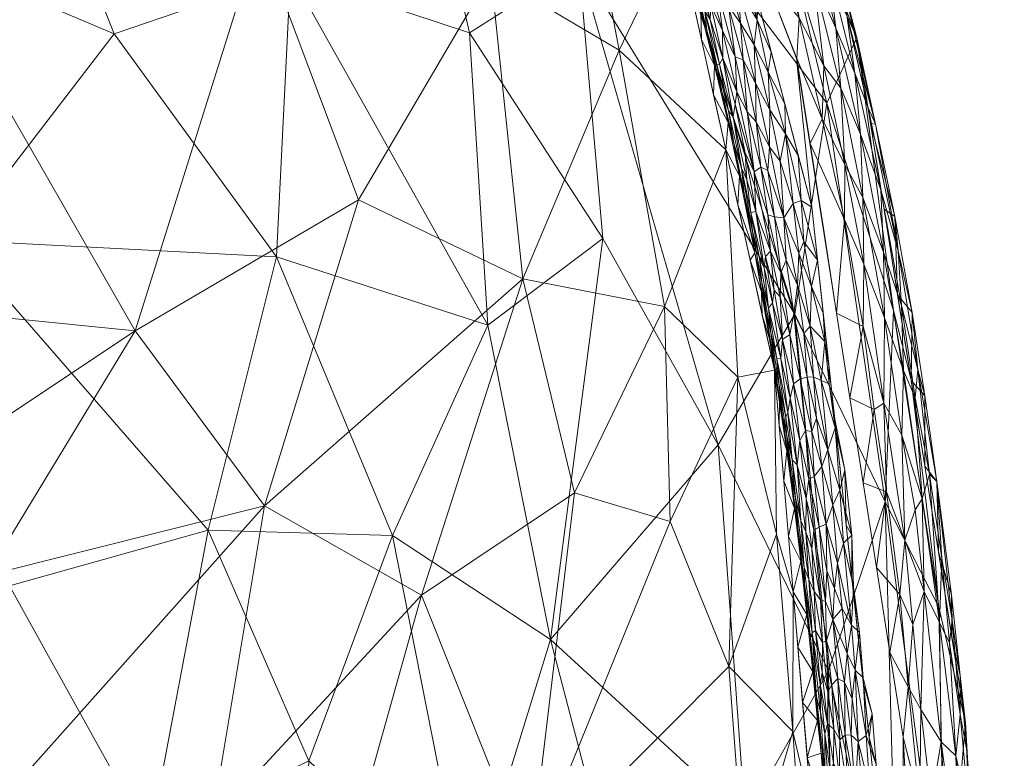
# Model space of a CAD drawing. Header units: millimetres. Extents: x -275 to 275, y 0 to 461.
# Tile 80 of 85: x 236 to 275, y 355 to 384. Entities that reach past the tile are written whole.
import ezdxf

# ---------------------------------------------------------------- set-up
doc = ezdxf.new("R2010")
doc.units = ezdxf.units.MM
doc.layers.add('A-GENM', color=13, linetype='Continuous')

# ---------------------------------------------------------------- blocks, each defined once
blk = doc.blocks.new('MODEL_CCAS1511-1000410R0 - MODEL_CCAS1511-1000410R0-465174-Preview')
at = {"layer": 'A-GENM', "lineweight": 9}
mesh = blk.add_polyface(dxfattribs=at)
corners = [(-272.167, 0), (-272.319, -150.975), (-272.479, -301.95), (-272.223, -329.002), (-270.726, -356.013), (-266.536, -382.739), (-256.83, -407.989), (-238.784, -428.131), (-214.858, -440.747), (-188.814, -448.06), (-162.114, -452.412), (-135.192, -455.069), (-108.188, -456.694), (-81.152, -457.659), (-54.105, -458.187), (-27.053, -458.42), (0, -458.452), (27.053, -458.42), (54.105, -458.187), (81.152, -457.659), (108.188, -456.694), (135.192, -455.069), (162.114, -452.412), (188.814, -448.059), (214.858, -440.746), (238.784, -428.131), (256.83, -407.989), (266.536, -382.739), (270.726, -356.013), (272.223, -329.002), (272.479, -301.95), (272.319, -150.975), (272.167, 0), (-271.479, -141.65), (-253.734, -118.36), (-222.049, -117.596), (-190.328, -117.596), (-158.607, -117.596), (-126.885, -117.596), (-95.164, -117.596), (-63.443, -117.596), (-31.721, -117.596), (0, -117.596), (15.006, -117.596), (30.013, -117.596), (45.019, -117.596), (60.026, -117.596), (75.032, -117.596), (90.039, -117.596), (105.045, -117.596), (120.051, -117.596), (135.058, -117.596), (150.064, -117.596), (165.071, -117.596), (180.077, -117.596), (195.083, -117.596), (210.09, -117.596), (225.096, -117.596), (240.103, -117.596), (255.062, -118.77), (267.363, -127.255), (271.479, -141.65), (271.5, -276.207), (270.746, -343.476), (267.133, -376.894), (262.881, -393.154), (255.834, -408.391), (245.398, -421.522), (232.048, -431.692), (216.932, -439.027), (200.945, -444.221), (167.942, -450.629), (134.487, -454.07), (67.276, -456.933), (0, -457.5), (-67.276, -456.933), (-134.485, -454.07), (-167.944, -450.629), (-200.946, -444.221), (-216.933, -439.027), (-232.048, -431.692), (-245.398, -421.522), (-255.835, -408.389), (-262.881, -393.152), (-267.133, -376.893), (-270.746, -343.476), (-271.5, -276.208), (0, -47.739), (12.205, -52.795), (17.261, -65), (12.205, -77.205), (0, -82.261), (-12.205, -77.205), (-17.261, -65), (-12.205, -52.795), (263.622, -390.318), (260.818, -397.614), (250.836, -414.68), (243.217, -423.183), (232.089, -431.661), (231.82, -431.802), (-231.823, -431.801), (-232.088, -431.662), (-243.217, -423.183), (-250.833, -414.683), (-260.819, -397.613), (-263.623, -390.318)]
mesh.append_faces([[corners[k] for k in face] for face in [(83, 105, 106), (98, 99, 25), (67, 97, 98), (80, 101, 102), (102, 103, 7), (68, 99, 100), (81, 103, 104), (65, 95, 96)]])
mesh.append_faces([[corners[k] for k in face] for face in [(8, 79, 101), (66, 26, 96), (69, 24, 100)]], dxfattribs={"vtx0": -1})
mesh.append_faces([[corners[k] for k in face] for face in [(0, 87, 32), (2, 86, 1), (4, 85, 3), (9, 78, 8), (14, 75, 13), (70, 24, 69)]], dxfattribs={"vtx0": -1, "vtx1": -1})
mesh.append_faces([[corners[k] for k in face] for face in [(94, 0, 38, 39)]], dxfattribs={"vtx0": -1, "vtx1": -1, "vtx3": -1})
mesh.append_faces([[corners[k] for k in face] for face in [(0, 35, 36), (33, 0, 1, 86), (92, 41, 42), (89, 48, 49, 88), (32, 58, 59), (62, 30, 31), (30, 62, 63), (90, 44, 45), (10, 76, 77), (75, 14, 15, 74), (28, 63, 64, 27), (23, 70, 71, 22), (70, 23, 24), (72, 21, 22, 71)]], dxfattribs={"vtx0": -1, "vtx2": -1})
mesh.append_faces([[corners[k] for k in face] for face in [(0, 36, 37, 38), (32, 52, 53, 54), (89, 46, 47, 48), (76, 10, 11, 12), (74, 15, 16, 17), (63, 28, 29, 30), (73, 18, 19, 20)]], dxfattribs={"vtx0": -1, "vtx3": -1})
mesh.append_faces([[corners[k] for k in face] for face in [(97, 26, 66)]], dxfattribs={"vtx1": -1})
mesh.append_faces([[corners[k] for k in face] for face in [(94, 87, 0), (87, 88, 32), (33, 34, 0), (34, 35, 0), (50, 51, 88, 49), (57, 58, 32, 56), (55, 56, 32, 54), (60, 61, 32), (59, 60, 32), (78, 79, 8)]], dxfattribs={"vtx1": -1, "vtx2": -1})
mesh.append_faces([[corners[k] for k in face] for face in [(51, 52, 32, 88)]], dxfattribs={"vtx1": -1, "vtx2": -1, "vtx3": -1})
mesh.append_faces([[corners[k] for k in face] for face in [(93, 94, 39, 40), (92, 93, 40, 41), (91, 92, 42, 43), (90, 91, 43, 44), (85, 86, 2, 3), (45, 46, 89, 90), (31, 32, 61, 62), (84, 85, 4, 5), (77, 78, 9, 10), (75, 76, 12, 13), (73, 74, 17, 18), (72, 73, 20, 21)]], dxfattribs={"vtx1": -1, "vtx3": -1})
mesh.append_faces([[corners[k] for k in face] for face in [(64, 95, 27), (5, 106, 84), (82, 105, 6), (6, 104, 82)]], dxfattribs={"vtx2": -1})
mesh = blk.add_polyface(dxfattribs=at)
corners = [(-244.963, -329.839, -103.003), (-240.266, -337.916, -108.748), (-246.765, -342.509, -97.357), (-272.703, -326.339, -30.284), (-272.401, -347.257, -25.297), (-274.043, -336.134, -15.778), (-212.927, -360.403, -134.768), (-224.617, -364.21, -119.84), (-221.945, -349.339, -129.601), (-267.79, -358.632, -42.249), (-264.514, -352.823, -56.15), (-263.439, -367.529, -51.226), (-266.459, -372.667, -36.758), (-270.02, -365.285, -26.715), (-270.486, -332.887, -41.014), (-268.02, -342.984, -48.372), (-270.553, -345.618, -36.908), (-262.661, -328.199, -67.662), (-267.434, -326.092, -53.804), (-243.349, -364.173, -94.577), (-250.609, -363.952, -82.451), (-247.313, -355.088, -92.287), (-241.058, -352.015, -103.403), (-225.409, -318.894, -132.31), (-219.74, -331.297, -137.22), (-233.113, -339.217, -118.601), (-213.268, -343.437, -141.418), (-230.952, -351.268, -117.778), (-252.468, -333.635, -89.225), (-253.545, -349.146, -83.213), (-260.034, -347.65, -69.85), (-235.53, -361.978, -107.109), (-207.527, -331.43, -150), (-256.845, -359.857, -72.141), (-217.276, -370.815, -124.16), (-256.797, -322.41, -82.054), (-272.136, -361.138, -14.724), (-273.185, -356.588, -2.515), (-273.951, -342.938, -2.503), (-274.716, -329.289, -2.492), (-271.047, -370.081, -2.568), (-274.372, -317.688, -16.692), (-238.974, -320.888, -113.532), (-254.369, -372.245, -70.24)]
mesh.append_faces([[corners[k] for k in face] for face in [(37, 36, 40)]], dxfattribs={"vtx0": -1, "vtx1": -1})
mesh.append_faces([[corners[k] for k in face] for face in [(0, 1, 2), (3, 4, 5), (6, 7, 8), (9, 10, 11), (12, 13, 9), (14, 4, 3), (14, 15, 16), (16, 15, 9), (17, 15, 18), (19, 20, 21), (2, 1, 22), (23, 24, 25), (8, 26, 6), (8, 27, 25), (19, 21, 22), (28, 29, 30), (27, 7, 31), (26, 24, 32), (25, 24, 8), (33, 30, 29), (34, 7, 6), (14, 18, 15), (35, 30, 17), (17, 30, 10), (14, 16, 4), (4, 13, 36), (15, 10, 9), (13, 4, 16), (13, 16, 9), (17, 10, 15), (10, 30, 33), (4, 36, 37), (37, 5, 4), (41, 5, 39), (1, 42, 25), (0, 2, 28), (29, 28, 2), (30, 35, 28), (21, 29, 2), (33, 29, 20), (42, 1, 0), (25, 27, 22), (25, 22, 1), (22, 31, 19), (43, 33, 20), (10, 33, 11), (29, 21, 20), (2, 22, 21), (24, 26, 8), (7, 27, 8), (22, 27, 31)]], dxfattribs={"vtx0": -1, "vtx1": -1, "vtx2": -1})
mesh.append_faces([[corners[k] for k in face] for face in [(5, 37, 38, 39)]], dxfattribs={"vtx0": -1, "vtx3": -1})
mesh = blk.add_polyface(dxfattribs=at)
corners = [(-238.329, -337.945, -58.134), (-243.5, -352.68, -50.776), (-234.395, -342.753, -60.833), (-251.755, -361.613, -39.563), (-247.805, -347.517, -47.234), (-255.041, -334.677, -40.186), (-261.017, -332.51, -30.888), (-260.905, -341.83, -29.938), (-265.166, -331.842, -21.763), (-264.991, -341.054, -20.95), (-264.537, -349.854, -20.3), (-256.019, -350.924, -36.308), (-252.001, -340.444, -43.473), (-214.706, -342.664, -74.613), (-226.2, -342.757, -67.099), (-227.034, -352.904, -64.257), (-245.572, -365.122, -45.419), (-265.74, -364.009, -10.068), (-263.859, -358.8, -19.391), (-266.39, -356.241, -11.535), (-230.988, -325.15, -65.885), (-244.032, -335.179, -53.065), (-225.788, -328.932, -69.495), (-267.881, -344.289, -2.505), (-267.733, -337.246, -11.518), (-268.621, -335.564, -2.474), (-267.943, -328.331, -12.039), (-234.624, -362.379, -56.008), (-225.871, -362.308, -62.356), (-217.813, -330.3, -74.908), (-255.751, -374.064, -29.698), (-240.482, -372.021, -47.863), (-235.351, -353.66, -57.796), (-238.156, -324.032, -59.827), (-247.444, -329.746, -50.031), (-255.39, -323.231, -40.631), (-257.784, -365.636, -29.783), (-261.552, -364.51, -22.867), (-266.931, -348.324, -12.346), (-264.215, -370.19, -12.558), (-267.141, -353.014, -2.535), (-268.67, -327.228, -2.477), (-266.401, -361.739, -2.566), (-265.661, -370.463, -2.596), (-226.186, -373.441, -58.102), (-217.219, -363.11, -67.401)]
mesh.append_faces([[corners[k] for k in face] for face in [(23, 24, 25)]], dxfattribs={"vtx0": -1, "vtx1": -1})
mesh.append_faces([[corners[k] for k in face] for face in [(0, 1, 2), (3, 1, 4), (5, 6, 7), (6, 8, 9), (7, 10, 11), (12, 5, 7), (13, 14, 15), (16, 1, 3), (6, 9, 7), (17, 18, 19), (20, 21, 0), (12, 7, 11), (22, 0, 2), (26, 25, 24), (27, 28, 15), (14, 29, 2), (16, 3, 30), (27, 16, 31), (1, 16, 32), (2, 1, 32), (0, 21, 4), (14, 2, 32), (22, 2, 29), (15, 14, 32), (27, 15, 32), (13, 15, 28), (16, 27, 32), (28, 27, 31), (0, 22, 20), (33, 34, 21), (34, 12, 21), (0, 4, 1), (12, 4, 21), (3, 4, 11), (12, 34, 5), (4, 12, 11), (6, 5, 35), (3, 11, 36), (37, 11, 18), (11, 37, 36), (38, 19, 10), (18, 39, 37), (10, 7, 9), (24, 9, 8), (38, 40, 19), (38, 10, 9), (11, 10, 18), (24, 23, 38), (8, 26, 24), (38, 9, 24), (18, 10, 19), (18, 17, 39), (42, 17, 19), (44, 45, 28)]], dxfattribs={"vtx0": -1, "vtx1": -1, "vtx2": -1})
mesh.append_faces([[corners[k] for k in face] for face in [(38, 23, 40), (19, 40, 42)]], dxfattribs={"vtx0": -1, "vtx2": -1})
mesh.append_faces([[corners[k] for k in face] for face in [(41, 25, 26), (42, 43, 17)]], dxfattribs={"vtx1": -1, "vtx2": -1})
mesh = blk.add_polyface(dxfattribs=at)
corners = [(-273.008, -347.114, -0.562), (-272.584, -350.074, -0.402), (-272.583, -346.87, -0.275), (-273.6, -349.462, -1.589), (-273.595, -351.302, -2.048), (-273.33, -353.032, -1.597), (-272.233, -355.833, -0.487), (-272.808, -355.279, -1.006), (-272.169, -360.524, -0.86), (-273.57, -349.742, -2.508), (-273.761, -346.331, -2.505), (-271.83, -353.51, -0.159), (-273.242, -355.481, -2.024), (-273.379, -353.153, -2.511), (-272.551, -359.728, -1.28), (-272.983, -356.905, -1.589), (-273.39, -346.42, -0.894), (-273.343, -350.159, -1.179), (-272.949, -350.417, -0.713), (-272.984, -358.442, -2.181), (-273.188, -356.564, -2.514), (-272.653, -359.938, -2.527), (-271.554, -361.756, -0.439), (-271.434, -357.102, -0.133), (-271.385, -353.433, -0.037), (-270.729, -356.013), (-270.915, -352.637), (-270.924, -357.991, -0.03), (-271.757, -349.004, -0.042), (-272.104, -345.297, -0.064), (-272.164, -349.875, -0.177), (-270.205, -359.354), (-271.112, -360.452, -0.141), (-271.102, -349.26), (-273.729, -345.459, -1.305), (-273.876, -346.244, -1.764), (-272.658, -360.616, -1.745), (-271.289, -345.884)]
mesh.append_faces([[corners[k] for k in face] for face in [(9, 4, 10), (37, 28, 33), (33, 24, 26)]], dxfattribs={"vtx0": -1, "vtx1": -1})
mesh.append_faces([[corners[k] for k in face] for face in [(0, 1, 2), (3, 4, 5), (6, 7, 8), (11, 1, 6), (12, 4, 13), (14, 7, 15), (4, 12, 5), (16, 17, 18), (22, 23, 6), (11, 23, 24), (7, 6, 18), (17, 7, 18), (15, 5, 12), (24, 23, 27), (17, 3, 5), (7, 17, 5), (28, 29, 30), (24, 27, 25), (27, 23, 32), (28, 24, 33), (24, 28, 11), (1, 0, 18), (6, 1, 18), (1, 30, 2), (34, 3, 17), (35, 4, 3), (12, 19, 15), (36, 15, 19), (14, 15, 36), (7, 5, 15), (7, 14, 8), (20, 19, 12), (1, 11, 30), (6, 23, 11), (28, 30, 11)]], dxfattribs={"vtx0": -1, "vtx1": -1, "vtx2": -1})
mesh.append_faces([[corners[k] for k in face] for face in [(19, 20, 21), (24, 25, 26), (4, 9, 13)]], dxfattribs={"vtx0": -1, "vtx2": -1})
mesh.append_faces([[corners[k] for k in face] for face in [(31, 25, 27), (13, 20, 12)]], dxfattribs={"vtx1": -1, "vtx2": -1})
mesh = blk.add_polyface(dxfattribs=at)
corners = [(-268.054, -352.302, -1.016), (-268.172, -352.987, -0.767), (-267.865, -354.614, -1.023), (-267.989, -354.996, -0.791), (-267.5, -355.378, -1.983), (-267.695, -352.98, -2.01), (-267.644, -354.532, -1.594), (-267.362, -356.675, -2.225), (-266.956, -355.195, -2.543), (-268.006, -356.336, -0.639), (-268.237, -355.907, -0.469), (-267.927, -358.079, -0.559), (-267.648, -356.15, -1.185), (-267.75, -356.544, -0.935), (-267.832, -351.973, -1.66), (-267.864, -352.995, -1.3), (-269.417, -353.97, -0.052), (-269.664, -354.941, -0.012), (-269.273, -356.077, -0.046), (-268.965, -355.838, -0.118), (-269.12, -353.895, -0.121), (-268.685, -356.099, -0.206), (-268.846, -353.879, -0.218), (-268.554, -353.861, -0.37), (-268.447, -356.1, -0.321), (-269.617, -353.919), (-269.391, -356.008), (-269.51, -356.93, -0.01), (-269.819, -351.667, -0.021), (-269.15, -358.351, -0.033), (-269.165, -358.096), (-268.487, -351.602, -0.55), (-268.21, -354.509, -0.594), (-267.317, -357.599, -1.841), (-267.472, -357.004, -1.436), (-267.458, -358.097, -1.204), (-267.763, -357.806, -0.756), (-268.163, -358.323, -0.366), (-267.141, -353.014, -2.535), (-266.771, -357.376, -2.55), (-268.839, -358.647, -0.083), (-268.727, -357.518, -0.144), (-268.418, -358.177, -0.238)]
mesh.append_faces([[corners[k] for k in face] for face in [(38, 5, 8)]], dxfattribs={"vtx0": -1, "vtx1": -1})
mesh.append_faces([[corners[k] for k in face] for face in [(0, 1, 2), (3, 2, 1), (4, 5, 6), (7, 8, 4), (9, 10, 11), (12, 2, 13), (14, 15, 6), (16, 17, 18), (16, 19, 20), (21, 22, 19), (23, 22, 24), (19, 22, 20), (18, 19, 16), (27, 17, 26), (25, 17, 28), (28, 17, 16), (27, 18, 17), (18, 27, 29), (10, 23, 24), (31, 23, 32), (15, 0, 2), (15, 2, 12), (12, 6, 15), (33, 6, 34), (1, 32, 3), (13, 2, 3), (32, 9, 3), (35, 12, 13), (12, 34, 6), (9, 13, 3), (35, 34, 12), (9, 36, 13), (10, 9, 32), (23, 10, 32), (10, 24, 37), (6, 33, 4), (33, 7, 4), (18, 40, 19), (21, 19, 41), (21, 41, 42), (22, 21, 24), (5, 4, 8), (21, 42, 24)]], dxfattribs={"vtx0": -1, "vtx1": -1, "vtx2": -1})
mesh.append_faces([[corners[k] for k in face] for face in [(17, 25, 26), (27, 26, 30), (7, 39, 8)]], dxfattribs={"vtx0": -1, "vtx2": -1})
mesh = blk.add_polyface(dxfattribs=at)
corners = [(-272.259, -363.064, -1.445), (-272.169, -360.524, -0.86), (-272.551, -359.728, -1.28), (-271.554, -361.756, -0.439), (-271.479, -365.404, -0.747), (-270.739, -370.455, -0.729), (-270.682, -367.903, -0.384), (-269.595, -368.917, -0.033), (-269.158, -366.036), (-270.082, -365.678, -0.038), (-271.112, -360.452, -0.141), (-270.802, -363.779, -0.17), (-271.207, -369.377, -1.091), (-271.771, -366.373, -1.312), (-272.64, -361.62, -2.161), (-272.058, -366.08, -1.975), (-272.658, -360.616, -1.745), (-269.969, -369.164, -0.134), (-271.311, -370.497, -1.61), (-271.584, -366.687, -2.554), (-271.05, -370.061, -2.568), (-271.586, -369.454, -2.003), (-271.2, -364.961, -0.464), (-270, -372.526, -0.407), (-270.924, -357.991, -0.03), (-270.607, -361.635, -0.042), (-270.205, -359.354), (-272.233, -355.833, -0.487), (-269.151, -372.182, -0.045), (-269.682, -362.695), (-271.434, -357.102, -0.133), (-272.653, -359.938, -2.527), (-272.984, -358.442, -2.181), (-272.119, -363.312, -2.541), (-268.635, -369.377)]
mesh.append_faces([[corners[k] for k in face] for face in [(33, 14, 31), (8, 7, 34)]], dxfattribs={"vtx0": -1, "vtx1": -1})
mesh.append_faces([[corners[k] for k in face] for face in [(0, 1, 2), (3, 1, 4), (5, 6, 4), (7, 8, 9), (10, 3, 11), (12, 4, 13), (14, 15, 16), (17, 9, 11), (15, 18, 13), (15, 13, 0), (4, 6, 22), (23, 17, 6), (24, 25, 26), (17, 11, 6), (3, 4, 22), (22, 11, 3), (13, 4, 1), (25, 11, 9), (3, 27, 1), (17, 7, 9), (17, 28, 7), (25, 9, 29), (10, 11, 25), (24, 10, 25), (3, 10, 30), (4, 12, 5), (18, 12, 13), (31, 14, 32), (15, 14, 33), (0, 2, 16), (16, 32, 14), (15, 0, 16), (1, 0, 13), (18, 15, 21), (21, 15, 19), (11, 22, 6), (28, 34, 7)]], dxfattribs={"vtx0": -1, "vtx1": -1, "vtx2": -1})
mesh.append_faces([[corners[k] for k in face] for face in [(25, 29, 26), (15, 33, 19)]], dxfattribs={"vtx0": -1, "vtx2": -1})
mesh.append_faces([[corners[k] for k in face] for face in [(19, 20, 21), (8, 29, 9)]], dxfattribs={"vtx1": -1, "vtx2": -1})
mesh = blk.add_polyface(dxfattribs=at)
corners = [(-267.957, -360.655, -0.346), (-267.713, -359.808, -0.596), (-268.163, -358.323, -0.366), (-266.943, -360.849, -2.218), (-267.179, -358.596, -2.202), (-267.076, -359.92, -1.895), (-267.75, -356.544, -0.935), (-267.763, -357.806, -0.756), (-267.542, -358.561, -0.961), (-267.458, -358.097, -1.204), (-267.279, -360.215, -1.129), (-267.151, -360.121, -1.473), (-266.586, -359.557, -2.558), (-267.676, -361.356, -0.486), (-267.472, -361.425, -0.665), (-267.552, -359.748, -0.778), (-267.228, -361.748, -0.926), (-268.965, -355.838, -0.118), (-268.839, -358.647, -0.083), (-268.727, -357.518, -0.144), (-268.418, -358.177, -0.238), (-269.15, -358.351, -0.033), (-269.01, -360.156, -0.027), (-269.51, -356.93, -0.01), (-269.165, -358.096), (-268.78, -361.938, -0.032), (-268.692, -360.426, -0.076), (-267.317, -357.599, -1.841), (-269.273, -356.077, -0.046), (-268.939, -360.185), (-268.006, -356.336, -0.639), (-267.927, -358.079, -0.559), (-267.472, -357.004, -1.436), (-267.011, -362.228, -1.227), (-268.325, -361.082, -0.157), (-268.529, -359.303, -0.151), (-268.021, -361.864, -0.243), (-266.771, -357.376, -2.55), (-266.844, -362.039, -1.897), (-266.401, -361.739, -2.566), (-267.362, -356.675, -2.225), (-268.714, -362.273), (-268.237, -355.907, -0.469), (-268.447, -356.1, -0.321)]
mesh.append_faces([[corners[k] for k in face] for face in [(29, 22, 24), (37, 4, 12), (41, 22, 29)]], dxfattribs={"vtx0": -1, "vtx1": -1})
mesh.append_faces([[corners[k] for k in face] for face in [(0, 1, 2), (3, 4, 5), (6, 7, 8), (9, 10, 11), (3, 12, 4), (13, 14, 1), (1, 14, 15), (7, 15, 8), (16, 10, 15), (17, 18, 19), (0, 2, 20), (21, 22, 18), (21, 23, 24), (22, 25, 26), (4, 27, 5), (18, 28, 21), (7, 30, 31), (9, 6, 8), (1, 15, 7), (1, 7, 31), (16, 15, 14), (27, 11, 5), (10, 9, 8), (11, 32, 9), (10, 8, 15), (11, 10, 33), (2, 1, 31), (13, 1, 0), (34, 0, 35), (0, 34, 36), (34, 35, 26), (18, 26, 35), (26, 18, 22), (38, 3, 5), (37, 40, 4), (4, 40, 27), (11, 27, 32), (11, 38, 5), (24, 22, 21), (19, 18, 35), (20, 19, 35), (42, 2, 31), (0, 20, 35), (20, 2, 43)]], dxfattribs={"vtx0": -1, "vtx1": -1, "vtx2": -1})
mesh.append_faces([[corners[k] for k in face] for face in [(3, 39, 12)]], dxfattribs={"vtx0": -1, "vtx2": -1})
mesh = blk.add_polyface(dxfattribs=at)
corners = [(-261.119, -389.703, -36.679), (-253.898, -403.956, -36.443), (-260.837, -400.041, -19.963), (-233.398, -375.587, -102.027), (-223.366, -379.131, -111.692), (-229.704, -387.914, -96.972), (-265.101, -391.833, -15.641), (-250.609, -363.952, -82.451), (-243.349, -364.173, -94.577), (-246.044, -374.925, -83.813), (-270.345, -372.823, -14.288), (-268.908, -383.574, -2.622), (-271.047, -370.081, -2.568), (-257.951, -386.5, -49.826), (-266.459, -372.667, -36.758), (-263.439, -367.529, -51.226), (-220.693, -389.11, -106.197), (-216.357, -397.465, -102.158), (-224.232, -399.351, -91.784), (-270.02, -365.285, -26.715), (-267.731, -380.977, -20.274), (-254.369, -372.245, -70.24), (-258.896, -375.655, -57.53), (-256.845, -359.857, -72.141), (-239.645, -383.716, -87.194), (-246.601, -386.088, -74.012), (-253.654, -383.753, -62.622), (-214.902, -382.446, -118), (-211.126, -391.306, -113.505), (-224.617, -364.21, -119.84), (-217.276, -370.815, -124.16), (-234.701, -396.023, -82.475), (-239.066, -407.544, -61.509), (-242.694, -398.004, -68.207), (-267.79, -358.632, -42.249), (-263.99, -396.324, -2.706), (-250.135, -398.985, -53.061), (-272.136, -361.138, -14.724), (-235.53, -361.978, -107.109), (-212.927, -360.403, -134.768), (-207.165, -375.133, -131.118)]
mesh.append_faces([[corners[k] for k in face] for face in [(11, 6, 35)]], dxfattribs={"vtx0": -1, "vtx1": -1})
mesh.append_faces([[corners[k] for k in face] for face in [(0, 1, 2), (3, 4, 5), (6, 0, 2), (7, 8, 9), (13, 14, 15), (16, 17, 18), (19, 14, 20), (21, 22, 23), (24, 3, 5), (25, 26, 21), (16, 27, 28), (29, 30, 4), (16, 18, 5), (3, 29, 4), (31, 32, 33), (24, 5, 31), (14, 34, 15), (13, 15, 22), (14, 0, 20), (6, 2, 35), (11, 20, 6), (13, 36, 1), (13, 1, 0), (25, 36, 26), (12, 37, 10), (10, 19, 20), (19, 10, 37), (11, 10, 20), (3, 8, 38), (8, 3, 9), (25, 9, 24), (9, 25, 21), (31, 25, 24), (36, 25, 33), (9, 21, 7), (22, 21, 26), (13, 22, 26), (23, 22, 15), (36, 13, 26), (14, 13, 0), (39, 40, 30), (27, 30, 40), (16, 5, 4), (31, 5, 18), (3, 24, 9), (29, 3, 38), (31, 33, 25), (27, 16, 4), (16, 28, 17), (30, 27, 4), (0, 6, 20)]], dxfattribs={"vtx0": -1, "vtx1": -1, "vtx2": -1})
mesh.append_faces([[corners[k] for k in face] for face in [(10, 11, 12)]], dxfattribs={"vtx0": -1, "vtx2": -1})
mesh = blk.add_polyface(dxfattribs=at)
corners = [(-267.72, -362.561, -0.361), (-267.423, -364.284, -0.421), (-267.676, -361.356, -0.486), (-268.376, -363.65, -0.065), (-268.692, -360.426, -0.076), (-268.78, -361.938, -0.032), (-268.325, -361.082, -0.157), (-268.139, -362.873, -0.152), (-266.695, -364.539, -1.322), (-267.011, -362.228, -1.227), (-266.901, -364.1, -1.008), (-266.597, -364.122, -1.895), (-266.844, -362.039, -1.897), (-266.835, -362.692, -1.577), (-266.447, -365.036, -2.232), (-266.031, -366.101, -2.581), (-266.216, -363.92, -2.573), (-267.215, -364.172, -0.6), (-266.911, -365.411, -0.76), (-267.129, -363.435, -0.793), (-267.228, -361.748, -0.926), (-267.151, -360.121, -1.473), (-267.015, -366.17, -0.551), (-267.705, -364.404, -0.251), (-268.233, -365.741, -0.044), (-267.96, -365.148, -0.121), (-268.021, -361.864, -0.243), (-268.714, -362.273), (-269.01, -360.156, -0.027), (-268.705, -363.976, -0.014), (-267.472, -361.425, -0.665), (-267.279, -360.215, -1.129), (-266.555, -366.735, -1.018), (-266.489, -365.435, -1.61), (-266.704, -362.95, -2.218), (-267.957, -360.655, -0.346), (-267.23, -366.284, -0.379), (-268.432, -366.545, -0.01), (-268.488, -364.362), (-266.943, -360.849, -2.218), (-266.401, -361.739, -2.566), (-266.301, -366.363, -1.941)]
mesh.append_faces([[corners[k] for k in face] for face in [(38, 29, 27), (40, 34, 16)]], dxfattribs={"vtx0": -1, "vtx1": -1})
mesh.append_faces([[corners[k] for k in face] for face in [(0, 1, 2), (3, 4, 5), (6, 4, 7), (8, 9, 10), (11, 12, 13), (17, 18, 19), (9, 8, 13), (9, 20, 10), (13, 21, 9), (22, 17, 1), (0, 23, 1), (24, 25, 3), (7, 26, 6), (27, 5, 28), (29, 24, 3), (30, 17, 19), (20, 9, 31), (10, 32, 8), (8, 33, 13), (12, 11, 34), (13, 12, 21), (0, 2, 35), (17, 2, 1), (35, 26, 0), (26, 23, 0), (25, 23, 7), (23, 26, 7), (17, 22, 18), (18, 10, 19), (2, 17, 30), (10, 20, 19), (30, 19, 20), (23, 36, 1), (7, 4, 3), (7, 3, 25), (29, 3, 5), (5, 27, 29), (37, 29, 38), (13, 33, 11), (16, 34, 14), (39, 34, 40), (14, 11, 41), (11, 14, 34), (39, 12, 34)]], dxfattribs={"vtx0": -1, "vtx1": -1, "vtx2": -1})
mesh.append_faces([[corners[k] for k in face] for face in [(14, 15, 16)]], dxfattribs={"vtx0": -1, "vtx2": -1})
mesh = blk.add_polyface(dxfattribs=at)
corners = [(-219.282, -432.417, -11.773), (-227.819, -426.566, -14.649), (-223.452, -433.151, -2.473), (-255.751, -374.064, -29.698), (-261.327, -372.973, -19.753), (-259.538, -383.068, -17.55), (-249.647, -403.173, -18.665), (-257.602, -393.296, -12.945), (-256.361, -401.747, -2.491), (-263.743, -379.146, -2.555), (-245.674, -411.795, -14.393), (-252.141, -408.199, -2.485), (-247.921, -414.651, -2.48), (-261.552, -364.51, -22.867), (-264.215, -370.19, -12.558), (-230.648, -418.792, -23.565), (-235.78, -421.823, -13.326), (-233.504, -384.163, -48.205), (-245.359, -387.591, -35.992), (-238.58, -397.778, -36.083), (-242.299, -419.924, -2.478), (-238.56, -414.432, -20.867), (-242.9, -406.048, -25.017), (-226.186, -373.441, -58.102), (-240.482, -372.021, -47.863), (-234.897, -408.244, -30.971), (-252.014, -394.636, -22.922), (-257.784, -365.636, -29.783), (-249.28, -377.178, -36.91), (-245.572, -365.122, -45.419), (-246.205, -397.346, -28.638), (-227.84, -402.852, -40.688), (-225.715, -390.768, -49.945), (-221.796, -419.366, -29.72), (-226.738, -412.104, -33.753), (-230.064, -429.175, -2.475), (-217.383, -412.957, -38.682), (-254.488, -386.068, -25.238), (-261.824, -387.828, -2.514), (-259.093, -394.788, -2.502), (-236.677, -425.198, -2.477), (-251.755, -361.613, -39.563), (-265.661, -370.463, -2.596), (-265.74, -364.009, -10.068), (-225.871, -362.308, -62.356)]
mesh.append_faces([[corners[k] for k in face] for face in [(20, 10, 12), (38, 5, 9), (9, 14, 42), (35, 16, 40)]], dxfattribs={"vtx0": -1, "vtx1": -1})
mesh.append_faces([[corners[k] for k in face] for face in [(0, 1, 2), (3, 4, 5), (6, 7, 8), (5, 4, 9), (4, 13, 14), (1, 15, 16), (17, 18, 19), (10, 20, 16), (10, 21, 22), (17, 23, 24), (17, 24, 18), (25, 21, 15), (6, 26, 7), (4, 27, 13), (4, 3, 27), (28, 29, 3), (24, 28, 18), (6, 30, 26), (19, 31, 32), (6, 22, 30), (22, 21, 25), (15, 33, 34), (16, 35, 1), (34, 36, 31), (25, 34, 31), (34, 25, 15), (16, 15, 21), (1, 33, 15), (31, 19, 25), (22, 6, 10), (25, 19, 22), (30, 19, 18), (3, 5, 37), (19, 30, 22), (26, 18, 37), (18, 26, 30), (26, 37, 7), (5, 7, 37), (16, 21, 10), (14, 9, 4), (28, 3, 37), (3, 41, 27), (18, 28, 37), (28, 24, 29), (11, 10, 6), (14, 43, 42), (19, 32, 17), (24, 23, 44), (32, 23, 17), (38, 7, 5)]], dxfattribs={"vtx0": -1, "vtx1": -1, "vtx2": -1})
mesh.append_faces([[corners[k] for k in face] for face in [(10, 11, 12), (6, 8, 11)]], dxfattribs={"vtx0": -1, "vtx2": -1})
mesh.append_faces([[corners[k] for k in face] for face in [(7, 38, 39, 8)]], dxfattribs={"vtx0": -1, "vtx3": -1})
mesh.append_faces([[corners[k] for k in face] for face in [(20, 40, 16), (35, 2, 1)]], dxfattribs={"vtx1": -1, "vtx2": -1})
mesh = blk.add_polyface(dxfattribs=at)
corners = [(-267.015, -366.17, -0.551), (-267.23, -366.284, -0.379), (-266.88, -368.087, -0.448), (-266.363, -366.94, -1.369), (-266.141, -367.948, -1.63), (-266.489, -365.435, -1.61), (-266.656, -367.703, -0.697), (-266.407, -369.935, -0.615), (-267.14, -368.053, -0.291), (-266.679, -370.12, -0.379), (-267.32, -368.573, -0.178), (-266.947, -370.193, -0.23), (-266.115, -368.623, -1.391), (-266.143, -367.287, -2.258), (-266.447, -365.036, -2.232), (-266.301, -366.363, -1.941), (-266.597, -364.122, -1.895), (-266.555, -366.735, -1.018), (-266.188, -368.799, -1.156), (-266.695, -364.539, -1.322), (-267.533, -366.669, -0.199), (-267.771, -367.335, -0.094), (-268.233, -365.741, -0.044), (-267.96, -365.148, -0.121), (-268.057, -368.197, -0.023), (-267.505, -370.061, -0.065), (-266.901, -364.1, -1.008), (-266.911, -365.411, -0.76), (-266.275, -369.367, -0.868), (-267.705, -364.404, -0.251), (-265.83, -369.945, -1.683), (-267.423, -364.284, -0.421), (-267.204, -370.203, -0.135), (-268.432, -366.545, -0.01), (-268.488, -364.362), (-268.262, -366.451), (-268.036, -368.539), (-265.862, -369.21, -2.262), (-265.846, -368.282, -2.588), (-265.982, -368.625, -1.941), (-266.031, -366.101, -2.581), (-265.661, -370.463, -2.596), (-267.813, -369.927, -0.022), (-268.705, -363.976, -0.014)]
mesh.append_faces([[corners[k] for k in face] for face in [(40, 13, 38)]], dxfattribs={"vtx0": -1, "vtx1": -1})
mesh.append_faces([[corners[k] for k in face] for face in [(0, 1, 2), (3, 4, 5), (6, 0, 2), (6, 2, 7), (2, 8, 9), (10, 11, 8), (3, 12, 4), (13, 14, 15), (5, 15, 16), (3, 17, 18), (3, 19, 17), (20, 21, 10), (22, 21, 23), (2, 1, 8), (24, 25, 21), (17, 26, 27), (6, 17, 27), (18, 17, 28), (3, 5, 19), (29, 20, 1), (12, 30, 4), (6, 7, 28), (9, 7, 2), (17, 6, 28), (6, 27, 0), (1, 0, 31), (8, 1, 20), (10, 8, 20), (20, 23, 21), (10, 21, 32), (24, 21, 22), (32, 21, 25), (29, 23, 20), (22, 33, 24), (33, 36, 24), (4, 15, 5), (37, 38, 13), (39, 37, 13), (14, 13, 40), (39, 13, 15), (4, 30, 39), (15, 4, 39), (12, 3, 18), (42, 24, 36), (43, 33, 22)]], dxfattribs={"vtx0": -1, "vtx1": -1, "vtx2": -1})
mesh.append_faces([[corners[k] for k in face] for face in [(33, 34, 35, 36)]], dxfattribs={"vtx0": -1, "vtx3": -1})
mesh.append_faces([[corners[k] for k in face] for face in [(41, 38, 37)]], dxfattribs={"vtx1": -1, "vtx2": -1})
mesh = blk.add_polyface(dxfattribs=at)
corners = [(-269.953, -375.115, -0.732), (-270.666, -373.013, -1.151), (-269.846, -377.574, -1.182), (-270, -372.526, -0.407), (-270.739, -370.455, -0.729), (-271.207, -369.377, -1.091), (-271.311, -370.497, -1.61), (-271.05, -370.061, -2.568), (-271.085, -372.735, -2.118), (-271.586, -369.454, -2.003), (-270.537, -375.173, -1.653), (-269.183, -374.648, -0.178), (-269.142, -377.272, -0.413), (-268.44, -378.556, -0.184), (-267.607, -382.451, -0.196), (-267.543, -380.367, -0.04), (-270.682, -367.903, -0.384), (-270.403, -376.524, -2.109), (-269.981, -376.81, -2.595), (-269.446, -380.184, -2.608), (-268.084, -383.935, -0.747), (-268.277, -381.572, -0.446), (-269.046, -379.764, -0.748), (-268.829, -382.167, -1.138), (-269.359, -380.798, -1.542), (-269.643, -380.153, -1.996), (-270.515, -373.435, -2.581), (-269.969, -369.164, -0.134), (-269.151, -372.182, -0.045), (-268.415, -376.4, -0.049), (-267.064, -379.399), (-267.588, -376.058), (-268.111, -372.717), (-268.912, -383.558, -2.621), (-266.541, -382.74), (-268.635, -369.377)]
mesh.append_faces([[corners[k] for k in face] for face in [(0, 1, 2), (0, 3, 4), (5, 6, 1), (4, 1, 0), (7, 8, 9), (1, 6, 10), (11, 12, 13), (14, 15, 13), (12, 11, 3), (16, 4, 3), (6, 8, 10), (17, 10, 8), (20, 21, 22), (2, 23, 22), (2, 22, 0), (24, 10, 25), (12, 0, 22), (0, 12, 3), (5, 1, 4), (2, 1, 10), (6, 9, 8), (10, 17, 25), (21, 12, 22), (12, 21, 13), (27, 3, 11), (28, 11, 29), (21, 14, 13), (29, 11, 13), (28, 27, 11), (30, 29, 15), (15, 29, 13), (29, 32, 28), (23, 2, 24), (10, 24, 2), (17, 8, 26), (17, 19, 25)]], dxfattribs={"vtx0": -1, "vtx1": -1, "vtx2": -1})
mesh.append_faces([[corners[k] for k in face] for face in [(17, 26, 18), (8, 7, 26), (15, 34, 30)]], dxfattribs={"vtx0": -1, "vtx2": -1})
mesh.append_faces([[corners[k] for k in face] for face in [(29, 30, 31, 32)]], dxfattribs={"vtx0": -1, "vtx3": -1})
mesh.append_faces([[corners[k] for k in face] for face in [(18, 19, 17), (19, 33, 25), (32, 35, 28)]], dxfattribs={"vtx1": -1, "vtx2": -1})
mesh = blk.add_polyface(dxfattribs=at)
corners = [(-265.513, -371.945, -1.665), (-265.166, -373.917, -1.704), (-265.334, -372.667, -1.971), (-267.584, -372.716), (-267.647, -371.6, -0.012), (-267.81, -370.628), (-265.466, -371.706, -2.273), (-265.666, -370.632, -1.994), (-265.915, -370.923, -1.054), (-265.98, -371.679, -0.779), (-265.584, -373.122, -0.996), (-265.862, -369.21, -2.262), (-265.83, -369.945, -1.683), (-266.407, -369.935, -0.615), (-266.263, -371.876, -0.473), (-265.757, -370.912, -1.409), (-266.188, -368.799, -1.156), (-267.067, -372.203, -0.085), (-267.204, -370.203, -0.135), (-267.505, -370.061, -0.065), (-267.813, -369.927, -0.022), (-266.947, -370.193, -0.23), (-267.32, -368.573, -0.178), (-265.655, -373.623, -0.774), (-266.565, -373.809, -0.149), (-266.813, -371.914, -0.174), (-265.911, -374.307, -0.426), (-266.425, -372.702, -0.285), (-266.679, -370.12, -0.379), (-266.275, -369.367, -0.868), (-265.432, -372.911, -1.392), (-267.14, -368.053, -0.291), (-268.036, -368.539), (-267.116, -373.76, -0.03), (-268.057, -368.197, -0.023), (-265.982, -368.625, -1.941), (-265.182, -372.634, -2.586), (-265.151, -373.557, -2.272), (-265.661, -370.463, -2.596), (-266.115, -368.623, -1.391), (-265.887, -373.353, -0.579)]
mesh.append_faces([[corners[k] for k in face] for face in [(3, 4, 5), (38, 6, 36)]], dxfattribs={"vtx0": -1, "vtx1": -1})
mesh.append_faces([[corners[k] for k in face] for face in [(0, 1, 2), (2, 6, 7), (8, 9, 10), (11, 7, 6), (2, 7, 0), (7, 12, 0), (13, 14, 9), (15, 16, 8), (17, 18, 19), (5, 4, 20), (18, 21, 22), (23, 10, 9), (24, 25, 17), (26, 14, 27), (28, 27, 14), (25, 27, 21), (8, 16, 29), (9, 8, 29), (8, 10, 30), (13, 9, 29), (28, 31, 21), (17, 4, 33), (34, 20, 19), (25, 21, 18), (4, 17, 19), (17, 25, 18), (27, 25, 24), (7, 11, 35), (12, 7, 35), (36, 6, 37), (12, 15, 0), (30, 0, 15), (0, 30, 1), (8, 30, 15), (6, 38, 11), (2, 37, 6), (16, 15, 39), (12, 39, 15), (40, 9, 14), (9, 40, 23), (27, 28, 21), (13, 28, 14), (4, 3, 33), (4, 19, 20)]], dxfattribs={"vtx0": -1, "vtx1": -1, "vtx2": -1})
mesh.append_faces([[corners[k] for k in face] for face in [(32, 5, 20)]], dxfattribs={"vtx1": -1, "vtx2": -1})
mesh = blk.add_polyface(dxfattribs=at)
corners = [(-265.166, -373.917, -1.704), (-264.895, -375.086, -2.075), (-265.334, -372.667, -1.971), (-265.432, -372.911, -1.392), (-265.072, -374.882, -1.429), (-265.251, -374.496, -1.164), (-265.584, -373.122, -0.996), (-265.308, -374.947, -0.924), (-264.47, -377.422, -1.908), (-264.288, -378.125, -2.239), (-265.655, -373.623, -0.774), (-264.863, -378.278, -0.676), (-264.93, -376.716, -0.998), (-265.504, -375.148, -0.64), (-266.425, -372.702, -0.285), (-266.129, -374.794, -0.252), (-265.911, -374.307, -0.426), (-266.565, -373.809, -0.149), (-266.402, -377.031, -0.047), (-266.617, -375.07, -0.075), (-266.824, -375.517, -0.027), (-265.658, -376.503, -0.332), (-265.397, -376.589, -0.497), (-265.406, -378.336, -0.273), (-266.033, -376.466, -0.166), (-267.067, -372.203, -0.085), (-265.13, -378.457, -0.418), (-266.72, -377.153, -0.008), (-267.358, -374.805), (-265.887, -373.353, -0.579), (-267.116, -373.76, -0.03), (-264.803, -375.935, -1.69), (-265.151, -373.557, -2.272), (-264.735, -376.678, -1.433), (-264.364, -378.424, -1.484), (-264.702, -374.805, -2.575), (-265.182, -372.634, -2.586), (-264.222, -376.975, -2.565), (-264.571, -377.964, -1.201), (-266.263, -371.876, -0.473), (-267.584, -372.716), (-267.133, -376.893)]
mesh.append_faces([[corners[k] for k in face] for face in [(35, 1, 37), (28, 30, 40), (41, 27, 28)]], dxfattribs={"vtx0": -1, "vtx1": -1})
mesh.append_faces([[corners[k] for k in face] for face in [(0, 1, 2), (3, 4, 0), (5, 6, 7), (8, 9, 1), (6, 10, 7), (11, 12, 13), (14, 15, 16), (14, 17, 15), (18, 19, 20), (21, 22, 16), (23, 21, 24), (19, 17, 25), (26, 22, 21), (27, 20, 28), (22, 11, 13), (13, 29, 16), (13, 16, 22), (21, 15, 24), (24, 17, 19), (24, 15, 17), (16, 15, 21), (27, 18, 20), (10, 29, 13), (19, 25, 30), (5, 3, 6), (4, 31, 0), (0, 31, 1), (32, 2, 1), (33, 34, 31), (1, 31, 8), (31, 4, 33), (35, 32, 1), (1, 9, 37), (5, 33, 4), (38, 33, 12), (7, 13, 12), (16, 29, 39), (13, 7, 10), (12, 33, 5), (12, 5, 7), (3, 5, 4), (20, 19, 30), (24, 19, 18), (30, 28, 20)]], dxfattribs={"vtx0": -1, "vtx1": -1, "vtx2": -1})
mesh.append_faces([[corners[k] for k in face] for face in [(32, 35, 36)]], dxfattribs={"vtx0": -1, "vtx2": -1})
mesh = blk.add_polyface(dxfattribs=at)
corners = [(-265.469, -379.268, -0.165), (-265.888, -378.693, -0.081), (-265.485, -380.724, -0.072), (-264.941, -380.241, -0.301), (-264.586, -380.636, -0.467), (-265.13, -378.457, -0.418), (-264.507, -379.023, -0.923), (-264.571, -377.964, -1.201), (-264.93, -376.716, -0.998), (-264.917, -381.769, -0.161), (-265.406, -378.336, -0.273), (-264.288, -378.125, -2.239), (-263.835, -380.215, -2.198), (-263.743, -379.146, -2.555), (-263.303, -382.462, -2.197), (-263.604, -381.387, -1.883), (-264.056, -379.407, -1.88), (-264.47, -377.422, -1.908), (-264.803, -375.935, -1.69), (-264.364, -378.424, -1.484), (-264.735, -376.678, -1.433), (-264.423, -382.691, -0.272), (-266.72, -377.153, -0.008), (-266.601, -378.926), (-266.101, -379.775, -0.014), (-266.402, -377.031, -0.047), (-266.033, -376.466, -0.166), (-265.417, -382.197, -0.027), (-266.07, -380.958), (-264.034, -380.448, -1.198), (-264.117, -380.945, -0.867), (-264.185, -381.429, -0.656), (-264.863, -378.278, -0.676), (-265.658, -376.503, -0.332), (-265.397, -376.589, -0.497), (-264.222, -376.975, -2.565), (-263.852, -380.684, -1.53), (-263.263, -381.316, -2.544), (-263.395, -382.507, -1.608), (-263.492, -382.52, -1.317), (-267.133, -376.893), (-263.632, -382.752, -0.944)]
mesh.append_faces([[corners[k] for k in face] for face in [(23, 22, 40)]], dxfattribs={"vtx0": -1, "vtx1": -1})
mesh.append_faces([[corners[k] for k in face] for face in [(0, 1, 2), (3, 4, 5), (6, 7, 8), (2, 9, 0), (5, 10, 3), (11, 12, 13), (14, 12, 15), (15, 12, 16), (17, 18, 19), (7, 19, 20), (3, 9, 21), (0, 9, 3), (3, 21, 4), (22, 23, 24), (25, 1, 26), (24, 27, 2), (24, 28, 27), (1, 24, 2), (29, 6, 30), (31, 32, 4), (5, 33, 10), (4, 32, 5), (32, 34, 5), (0, 3, 10), (0, 10, 26), (36, 19, 29), (16, 12, 11), (16, 11, 17), (12, 14, 37), (38, 15, 36), (17, 19, 16), (36, 16, 19), (6, 8, 32), (29, 19, 7), (30, 32, 31), (29, 7, 6), (39, 36, 29), (16, 36, 15), (26, 1, 0), (24, 1, 25), (24, 25, 22), (29, 30, 41), (32, 30, 6)]], dxfattribs={"vtx0": -1, "vtx1": -1, "vtx2": -1})
mesh.append_faces([[corners[k] for k in face] for face in [(11, 13, 35)]], dxfattribs={"vtx0": -1, "vtx2": -1})
mesh.append_faces([[corners[k] for k in face] for face in [(23, 28, 24), (37, 13, 12)]], dxfattribs={"vtx1": -1, "vtx2": -1})
mesh = blk.add_polyface(dxfattribs=at)
corners = [(-267.543, -380.367, -0.04), (-266.631, -384.338, -0.045), (-266.541, -382.74), (-268.517, -384.444, -1.584), (-269.643, -380.153, -1.996), (-268.376, -385.599, -2.144), (-268.912, -383.558, -2.621), (-267.803, -386.283, -1.136), (-267.484, -388.514, -1.737), (-266.214, -392.644, -1.74), (-265.409, -394.452, -1.315), (-266.732, -390.337, -1.273), (-268.829, -382.167, -1.138), (-268.084, -383.935, -0.747), (-267.607, -382.451, -0.196), (-267.199, -385.902, -0.439), (-266.006, -387.786, -0.118), (-266.78, -388.986, -0.804), (-265.667, -392.789, -0.884), (-265.84, -390.642, -0.44), (-269.359, -380.798, -1.542), (-267.683, -386.746, -2.642), (-266.916, -390.764, -2.175), (-265.767, -394.267, -2.17), (-266.454, -389.934, -2.663), (-265.225, -393.122, -2.684), (-264.571, -393.268, -0.218), (-264.548, -391.638, -0.048), (-265.536, -387.929, -0.024), (-268.277, -381.572, -0.446), (-269.046, -379.764, -0.748), (-265.327, -385.896), (-264.113, -389.052), (-262.899, -392.209)]
mesh.append_faces([[corners[k] for k in face] for face in [(31, 28, 32)]], dxfattribs={"vtx0": -1, "vtx1": -1})
mesh.append_faces([[corners[k] for k in face] for face in [(0, 1, 2), (3, 4, 5), (6, 5, 4), (7, 3, 8), (9, 10, 11), (9, 11, 8), (12, 7, 13), (14, 15, 16), (17, 18, 19), (4, 3, 20), (5, 21, 22), (9, 8, 22), (10, 18, 11), (7, 11, 17), (11, 7, 8), (3, 5, 8), (22, 23, 9), (12, 20, 3), (11, 18, 17), (16, 19, 26), (15, 17, 19), (27, 16, 26), (28, 1, 16), (16, 15, 19), (13, 17, 15), (12, 3, 7), (7, 17, 13), (29, 15, 14), (30, 12, 13), (1, 28, 31), (5, 22, 8), (15, 29, 13), (22, 25, 23), (14, 16, 1), (14, 1, 0), (32, 28, 27), (27, 28, 16)]], dxfattribs={"vtx0": -1, "vtx1": -1, "vtx2": -1})
mesh.append_faces([[corners[k] for k in face] for face in [(5, 6, 21)]], dxfattribs={"vtx0": -1, "vtx2": -1})
mesh.append_faces([[corners[k] for k in face] for face in [(22, 21, 24, 25)]], dxfattribs={"vtx0": -1, "vtx3": -1})
mesh.append_faces([[corners[k] for k in face] for face in [(31, 2, 1), (33, 32, 27)]], dxfattribs={"vtx1": -1, "vtx2": -1})
mesh = blk.add_polyface(dxfattribs=at)
corners = [(-264.241, -385.474, -0.087), (-264.981, -384.268, -0.019), (-264.134, -386.883, -0.035), (-263.303, -382.462, -2.197), (-263.604, -381.387, -1.883), (-263.003, -383.858, -1.822), (-263.852, -380.684, -1.53), (-263.492, -382.52, -1.317), (-263.395, -382.507, -1.608), (-263.415, -385.437, -0.451), (-264.118, -382.808, -0.434), (-263.851, -384.808, -0.289), (-264.185, -381.429, -0.656), (-263.618, -383.845, -0.631), (-265.417, -382.197, -0.027), (-264.863, -383.276, -0.075), (-265.485, -380.724, -0.072), (-264.917, -381.769, -0.161), (-264.325, -384.135, -0.164), (-263.751, -386.169, -0.175), (-264.423, -382.691, -0.272), (-262.767, -384.562, -2.175), (-262.783, -383.487, -2.534), (-263.632, -382.752, -0.944), (-262.333, -386.255, -1.943), (-262.304, -385.658, -2.524), (-263.132, -384.28, -1.131), (-262.88, -386.405, -0.682), (-263.296, -386.828, -0.291), (-264.586, -380.636, -0.467), (-265.538, -382.99), (-265.007, -385.023), (-264.711, -386.031, -0.004), (-263.154, -384.847, -0.861), (-262.914, -384.604, -1.436), (-262.58, -386.551, -1.017), (-264.117, -380.945, -0.867), (-263.263, -381.316, -2.544), (-262.403, -386.28, -1.601), (-264.034, -380.448, -1.198), (-262.477, -386.406, -1.293), (-266.07, -380.958)]
mesh.append_faces([[corners[k] for k in face] for face in [(37, 3, 22)]], dxfattribs={"vtx0": -1, "vtx1": -1})
mesh.append_faces([[corners[k] for k in face] for face in [(0, 1, 2), (3, 4, 5), (6, 7, 8), (9, 10, 11), (12, 10, 13), (14, 1, 15), (16, 15, 17), (18, 19, 11), (20, 11, 10), (3, 21, 22), (13, 23, 12), (24, 25, 21), (23, 26, 7), (27, 13, 9), (9, 11, 28), (19, 18, 0), (13, 10, 9), (29, 10, 12), (1, 0, 15), (15, 0, 18), (17, 15, 18), (14, 30, 1), (14, 15, 16), (18, 11, 20), (32, 2, 1), (31, 32, 1), (33, 13, 27), (7, 26, 34), (35, 26, 33), (12, 23, 36), (38, 5, 34), (21, 5, 24), (5, 21, 3), (23, 7, 39), (8, 34, 5), (33, 26, 23), (40, 26, 35), (13, 33, 23), (34, 8, 7), (4, 8, 5), (20, 10, 29), (18, 20, 17), (5, 38, 24), (26, 40, 34)]], dxfattribs={"vtx0": -1, "vtx1": -1, "vtx2": -1})
mesh.append_faces([[corners[k] for k in face] for face in [(14, 41, 30)]], dxfattribs={"vtx0": -1, "vtx2": -1})
mesh.append_faces([[corners[k] for k in face] for face in [(30, 31, 1), (25, 22, 21)]], dxfattribs={"vtx1": -1, "vtx2": -1})

msp = doc.modelspace()

# ---------------------------------------------------------------- block references
at = {"layer": 'A-GENM', "lineweight": 9, "rotation": 180}
msp.add_blockref('MODEL_CCAS1511-1000410R0 - MODEL_CCAS1511-1000410R0-465174-Preview', (0, 0, 850), dxfattribs=at)

doc.saveas('drawing.dxf')
